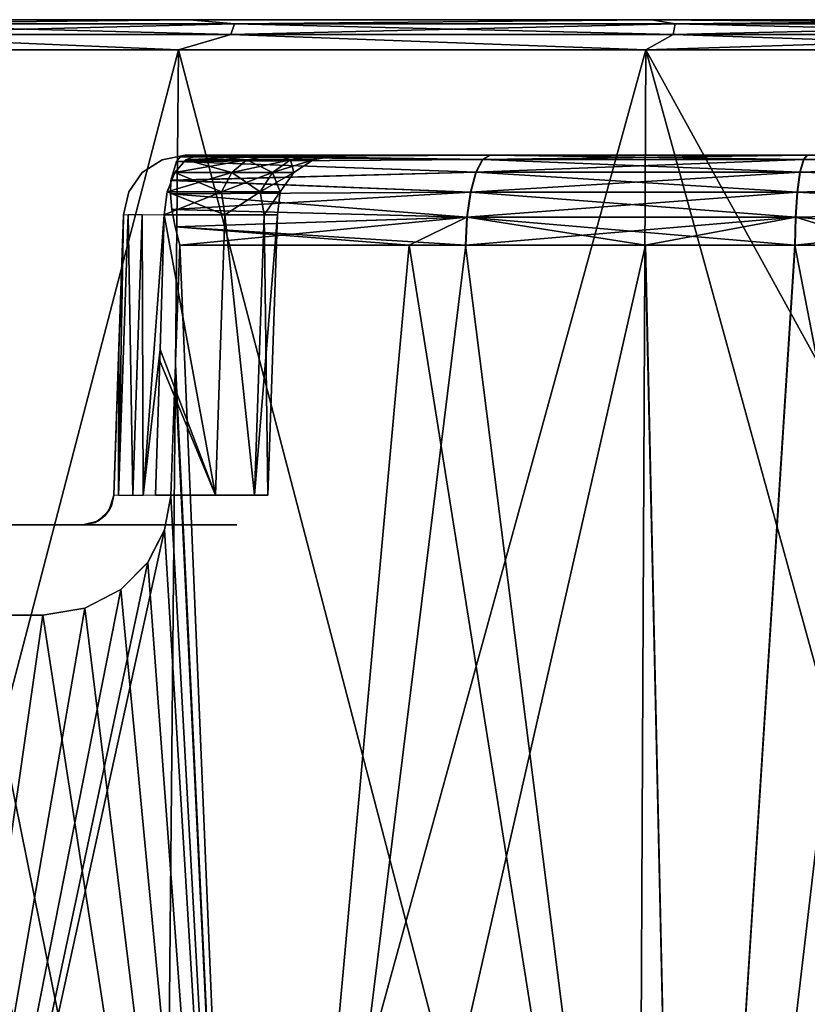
# Model space of a CAD drawing. Header units: millimetres. Extents: x -141 to 250, y -45 to 55.
# Tile 8 of 82: x -78 to -65, y 39 to 55. Entities that reach past the tile are written whole.
import ezdxf

# ---------------------------------------------------------------- set-up
doc = ezdxf.new("R2010")
doc.units = ezdxf.units.MM
doc.header["$LTSCALE"] = 81.481481
for name, color, linetype in [('141', 7, 'CONTINUOUS'), ('144', 7, 'CONTINUOUS'), ('159', 7, 'CONTINUOUS'), ('186', 7, 'CONTINUOUS'), ('211', 7, 'CONTINUOUS'), ('243', 7, 'CONTINUOUS'), ('260', 7, 'CONTINUOUS'), ('263', 7, 'CONTINUOUS'), ('269', 7, 'CONTINUOUS'), ('283', 7, 'CONTINUOUS'), ('284', 7, 'CONTINUOUS'), ('3', 7, 'CONTINUOUS'), ('312', 7, 'CONTINUOUS'), ('313', 7, 'CONTINUOUS'), ('314', 7, 'CONTINUOUS'), ('39', 7, 'CONTINUOUS'), ('6', 7, 'CONTINUOUS')]:
    doc.layers.add(name, color=color, linetype=linetype)

msp = doc.modelspace()

# ---------------------------------------------------------------- linework, layer by layer
at = {"layer": '141', "linetype": 'Continuous'}
for points in [[(-75.483, 49.305, -37.638), (-74.235, 23.287, -38.855), (-75.41, 51.339, -37.611), (-75.483, 49.305, -37.638)], [(-75.41, 51.339, 37.611), (-74.235, 23.287, 38.855), (-75.48, 49.41, 37.637), (-75.41, 51.339, 37.611)], [(-75.41, 51.339, -37.611), (-74.235, 23.287, -38.855), (-71.69, 51.339, -38.928), (-75.41, 51.339, -37.611)], [(-71.688, 51.339, 38.929), (-74.235, 23.287, 38.855), (-75.41, 51.339, 37.611), (-71.688, 51.339, 38.929)], [(-74.235, 23.287, -38.855), (-67.229, 23.287, -40.744), (-71.69, 51.339, -38.928), (-74.235, 23.287, -38.855)], [(-70.769, 51.339, 39.193), (-74.235, 23.287, 38.855), (-71.688, 51.339, 38.929), (-70.769, 51.339, 39.193)], [(-67.855, 51.339, 39.879), (-74.235, 23.287, 38.855), (-70.769, 51.339, 39.193), (-67.855, 51.339, 39.879)], [(-67.229, 23.287, 40.744), (-74.235, 23.287, 38.855), (-67.855, 51.339, 39.879), (-67.229, 23.287, 40.744)], [(-71.69, 51.339, -38.928), (-67.229, 23.287, -40.744), (-70.775, 51.339, -39.191), (-71.69, 51.339, -38.928)], [(-70.775, 51.339, -39.191), (-67.229, 23.287, -40.744), (-67.859, 51.339, -39.879), (-70.775, 51.339, -39.191)], [(-67.859, 51.339, -39.879), (-67.229, 23.287, -40.744), (-65.433, 51.339, -40.281), (-67.859, 51.339, -39.879)], [(-65.428, 51.339, 40.281), (-67.229, 23.287, 40.744), (-67.855, 51.339, 39.879), (-65.428, 51.339, 40.281)], [(-60, 51.339, 40.646), (-67.229, 23.287, 40.744), (-63.948, 51.339, 40.453), (-60, 51.339, 40.646)], [(-63.948, 51.339, 40.453), (-67.229, 23.287, 40.744), (-65.428, 51.339, 40.281), (-63.948, 51.339, 40.453)], [(-67.229, 23.287, -40.744), (-60, 23.287, -41.38), (-65.433, 51.339, -40.281), (-67.229, 23.287, -40.744)], [(-60, 51.339, 40.646), (-60, 23.287, 41.38), (-67.229, 23.287, 40.744), (-60, 51.339, 40.646)], [(-65.433, 51.339, -40.281), (-60, 23.287, -41.38), (-63.954, 51.339, -40.453), (-65.433, 51.339, -40.281)], [(-75.556, 47.269, 37.666), (-75.48, 49.41, 37.637), (-74.235, 23.287, 38.855), (-75.556, 47.269, 37.666)], [(-75.556, 47.269, -37.666), (-74.235, 23.287, -38.855), (-75.483, 49.305, -37.638), (-75.556, 47.269, -37.666)], [(-75.657, 46.719, -37.64), (-74.235, 23.287, -38.855), (-75.556, 47.269, -37.666), (-75.657, 46.719, -37.64)], [(-75.556, 47.269, 37.666), (-74.235, 23.287, 38.855), (-75.656, 46.723, 37.64), (-75.556, 47.269, 37.666)], [(-75.656, 46.723, 37.64), (-80.803, 23.287, 35.771), (-75.927, 46.196, 37.541), (-75.656, 46.723, 37.64)], [(-74.235, 23.287, 38.855), (-80.803, 23.287, 35.771), (-75.656, 46.723, 37.64), (-74.235, 23.287, 38.855)], [(-75.929, 46.193, -37.54), (-74.235, 23.287, -38.855), (-75.657, 46.719, -37.64), (-75.929, 46.193, -37.54)], [(-75.927, 46.196, 37.541), (-80.803, 23.287, 35.771), (-76.366, 45.753, 37.365), (-75.927, 46.196, 37.541)], [(-76.367, 45.753, -37.364), (-74.235, 23.287, -38.855), (-75.929, 46.193, -37.54), (-76.367, 45.753, -37.364)], [(-76.366, 45.753, 37.365), (-80.803, 23.287, 35.771), (-76.951, 45.45, 37.112), (-76.366, 45.753, 37.365)], [(-76.95, 45.45, -37.112), (-74.235, 23.287, -38.855), (-76.367, 45.753, -37.364), (-76.95, 45.45, -37.112)], [(-80.803, 23.287, -35.771), (-74.235, 23.287, -38.855), (-80.446, 45.458, -35.306), (-80.803, 23.287, -35.771)], [(-76.951, 45.45, 37.112), (-80.803, 23.287, 35.771), (-77.631, 45.339, 36.797), (-76.951, 45.45, 37.112)], [(-80.446, 45.458, -35.306), (-74.235, 23.287, -38.855), (-79.743, 45.339, -35.708), (-80.446, 45.458, -35.306)], [(-77.631, 45.339, -36.797), (-74.235, 23.287, -38.855), (-76.95, 45.45, -37.112), (-77.631, 45.339, -36.797)], [(-77.631, 45.339, 36.797), (-80.803, 23.287, 35.771), (-78.695, 45.339, 36.268), (-77.631, 45.339, 36.797)], [(-79.743, 45.339, -35.708), (-74.235, 23.287, -38.855), (-78.695, 45.339, -36.268), (-79.743, 45.339, -35.708)], [(-78.695, 45.339, -36.268), (-74.235, 23.287, -38.855), (-77.631, 45.339, -36.797), (-78.695, 45.339, -36.268)]]:
    msp.add_3dface(points, dxfattribs=at)
at = {"layer": '144', "linetype": 'Continuous'}
for points in [[(-79.017, 46.8, 34.396), (-78.689, 46.8, 19.163), (-78.008, 46.8, 34.935), (-79.017, 46.8, 34.396)], [(-78.689, 46.8, 19.163), (-78, 46.8, 19.3), (-78.008, 46.8, 34.935), (-78.689, 46.8, 19.163)], [(-78, 46.8, 15.7), (-78.689, 46.8, 15.837), (-78.008, 46.8, -34.935), (-78, 46.8, 15.7)], [(-77.311, 46.8, 19.163), (-76.983, 46.8, 22.118), (-78.008, 46.8, 34.935), (-77.311, 46.8, 19.163)], [(-78, 46.8, 19.3), (-77.311, 46.8, 19.163), (-78.008, 46.8, 34.935), (-78, 46.8, 19.3)], [(-76.983, 46.8, -35.445), (-78, 46.8, 15.7), (-78.008, 46.8, -34.935), (-76.983, 46.8, -35.445)], [(-76.983, 46.8, 22.118), (-76.983, 46.8, 35.445), (-78.008, 46.8, 34.935), (-76.983, 46.8, 22.118)], [(-77.311, 46.8, 15.837), (-78, 46.8, 15.7), (-76.983, 46.8, -35.445), (-77.311, 46.8, 15.837)], [(-77.311, 46.8, 19.163), (-76.727, 46.8, 18.773), (-76.983, 46.8, 22.118), (-77.311, 46.8, 19.163)], [(-76.983, 46.8, 12.882), (-77.311, 46.8, 15.837), (-76.983, 46.8, -35.445), (-76.983, 46.8, 12.882)], [(-76.875, 46.8, 13.529), (-77.311, 46.8, 15.837), (-76.983, 46.8, 12.882), (-76.875, 46.8, 13.529)], [(-76.727, 46.8, 16.227), (-77.311, 46.8, 15.837), (-76.875, 46.8, 13.529), (-76.727, 46.8, 16.227)], [(-76.983, 46.8, 22.118), (-76.727, 46.8, 18.773), (-76.873, 46.8, 21.464), (-76.983, 46.8, 22.118)], [(-76.565, 46.8, 14.105), (-76.727, 46.8, 16.227), (-76.875, 46.8, 13.529), (-76.565, 46.8, 14.105)], [(-76.873, 46.8, 21.464), (-76.727, 46.8, 18.773), (-76.56, 46.8, 20.889), (-76.873, 46.8, 21.464)], [(-76.727, 46.8, 18.773), (-76.337, 46.8, 18.189), (-76.56, 46.8, 20.889), (-76.727, 46.8, 18.773)], [(-76.337, 46.8, 16.811), (-76.727, 46.8, 16.227), (-76.565, 46.8, 14.105), (-76.337, 46.8, 16.811)], [(-76.077, 46.8, 14.555), (-76.337, 46.8, 16.811), (-76.565, 46.8, 14.105), (-76.077, 46.8, 14.555)], [(-76.56, 46.8, 20.889), (-76.2, 46.8, 17.5), (-76.077, 46.8, 20.445), (-76.56, 46.8, 20.889)], [(-76.337, 46.8, 18.189), (-76.2, 46.8, 17.5), (-76.56, 46.8, 20.889), (-76.337, 46.8, 18.189)], [(-76.2, 46.8, 17.5), (-76.337, 46.8, 16.811), (-76.077, 46.8, 14.555), (-76.2, 46.8, 17.5)], [(-76.077, 46.8, 20.445), (-76.2, 46.8, 17.5), (-76.077, 46.8, 14.555), (-76.077, 46.8, 20.445)], [(-75.225, 46.8, 15.339), (-76.077, 46.8, 20.445), (-76.077, 46.8, 14.555), (-75.225, 46.8, 15.339)], [(-75.225, 46.8, 19.661), (-76.077, 46.8, 20.445), (-75.225, 46.8, 15.339), (-75.225, 46.8, 19.661)], [(-74.674, 46.8, 16.358), (-75.225, 46.8, 19.661), (-75.225, 46.8, 15.339), (-74.674, 46.8, 16.358)], [(-74.674, 46.8, 18.642), (-75.225, 46.8, 19.661), (-74.674, 46.8, 16.358), (-74.674, 46.8, 18.642)], [(-74.483, 46.8, 17.5), (-74.674, 46.8, 18.642), (-74.674, 46.8, 16.358), (-74.483, 46.8, 17.5)]]:
    msp.add_3dface(points, dxfattribs=at)
at = {"layer": '159', "linetype": 'Continuous'}
for points in [[(-75.396, 52.775, -36.288), (-75.466, 52.699, -36.549), (-70.498, 52.729, -38.185), (-75.396, 52.775, -36.288)], [(-70.498, 52.729, -38.185), (-75.466, 52.699, -36.549), (-70.607, 52.523, -38.583), (-70.498, 52.729, -38.185)], [(-70.377, 52.8, -37.746), (-75.396, 52.775, -36.288), (-70.498, 52.729, -38.185), (-70.377, 52.8, -37.746)], [(-70.377, 52.8, -37.746), (-75.325, 52.8, -36.022), (-75.396, 52.775, -36.288), (-70.377, 52.8, -37.746)], [(-65.294, 52.729, -39.247), (-70.607, 52.523, -38.583), (-65.349, 52.523, -39.656), (-65.294, 52.729, -39.247)], [(-70.498, 52.729, -38.185), (-70.607, 52.523, -38.583), (-65.294, 52.729, -39.247), (-70.498, 52.729, -38.185)], [(-65.233, 52.8, -38.795), (-70.498, 52.729, -38.185), (-65.294, 52.729, -39.247), (-65.233, 52.8, -38.795)], [(-65.233, 52.8, -38.795), (-70.377, 52.8, -37.746), (-70.498, 52.729, -38.185), (-65.233, 52.8, -38.795)], [(-65.294, 52.729, -39.247), (-65.349, 52.523, -39.656), (-60, 52.69, -39.711), (-65.294, 52.729, -39.247)], [(-60, 52.8, -39.146), (-65.233, 52.8, -38.795), (-65.294, 52.729, -39.247), (-60, 52.8, -39.146)], [(-60, 52.8, -39.146), (-65.294, 52.729, -39.247), (-60, 52.69, -39.711), (-60, 52.8, -39.146)], [(-75.466, 52.699, -36.549), (-75.558, 52.394, -37.038), (-70.607, 52.523, -38.583), (-75.466, 52.699, -36.549)], [(-60, 52.69, -39.711), (-65.349, 52.523, -39.656), (-60, 52.374, -40.193), (-60, 52.69, -39.711)], [(-70.607, 52.523, -38.583), (-75.558, 52.394, -37.038), (-70.695, 52.201, -38.902), (-70.607, 52.523, -38.583)], [(-70.607, 52.523, -38.583), (-70.695, 52.201, -38.902), (-65.349, 52.523, -39.656), (-70.607, 52.523, -38.583)], [(-65.349, 52.523, -39.656), (-70.695, 52.201, -38.902), (-65.393, 52.201, -39.983), (-65.349, 52.523, -39.656)], [(-65.349, 52.523, -39.656), (-65.393, 52.201, -39.983), (-60, 52.374, -40.193), (-65.349, 52.523, -39.656)], [(-75.558, 52.394, -37.038), (-75.563, 52.174, -37.244), (-70.695, 52.201, -38.902), (-75.558, 52.394, -37.038)], [(-60, 52.374, -40.193), (-65.393, 52.201, -39.983), (-60, 51.901, -40.52), (-60, 52.374, -40.193)], [(-75.563, 52.174, -37.244), (-75.54, 51.918, -37.414), (-70.695, 52.201, -38.902), (-75.563, 52.174, -37.244)], [(-70.695, 52.201, -38.902), (-75.54, 51.918, -37.414), (-70.753, 51.793, -39.111), (-70.695, 52.201, -38.902)], [(-70.695, 52.201, -38.902), (-70.753, 51.793, -39.111), (-65.393, 52.201, -39.983), (-70.695, 52.201, -38.902)], [(-65.393, 52.201, -39.983), (-70.753, 51.793, -39.111), (-65.422, 51.793, -40.199), (-65.393, 52.201, -39.983)], [(-65.393, 52.201, -39.983), (-65.422, 51.793, -40.199), (-60, 51.901, -40.52), (-65.393, 52.201, -39.983)], [(-75.54, 51.918, -37.414), (-75.488, 51.637, -37.538), (-70.753, 51.793, -39.111), (-75.54, 51.918, -37.414)], [(-75.488, 51.637, -37.538), (-75.41, 51.339, -37.611), (-70.753, 51.793, -39.111), (-75.488, 51.637, -37.538)], [(-75.41, 51.339, -37.611), (-71.69, 51.339, -38.928), (-70.753, 51.793, -39.111), (-75.41, 51.339, -37.611)], [(-71.69, 51.339, -38.928), (-70.775, 51.339, -39.191), (-70.753, 51.793, -39.111), (-71.69, 51.339, -38.928)], [(-70.775, 51.339, -39.191), (-67.859, 51.339, -39.879), (-65.422, 51.793, -40.199), (-70.775, 51.339, -39.191)], [(-70.753, 51.793, -39.111), (-70.775, 51.339, -39.191), (-65.422, 51.793, -40.199), (-70.753, 51.793, -39.111)], [(-67.859, 51.339, -39.879), (-65.433, 51.339, -40.281), (-65.422, 51.793, -40.199), (-67.859, 51.339, -39.879)], [(-65.433, 51.339, -40.281), (-63.954, 51.339, -40.453), (-60, 51.901, -40.52), (-65.433, 51.339, -40.281)], [(-65.422, 51.793, -40.199), (-65.433, 51.339, -40.281), (-60, 51.901, -40.52), (-65.422, 51.793, -40.199)]]:
    msp.add_3dface(points, dxfattribs=at)
at = {"layer": '186', "linetype": 'Continuous'}
for points in [[(-75.397, 52.774, 36.291), (-70.493, 52.729, 38.187), (-75.466, 52.699, 36.549), (-75.397, 52.774, 36.291)], [(-70.493, 52.729, 38.187), (-70.602, 52.523, 38.585), (-75.466, 52.699, 36.549), (-70.493, 52.729, 38.187)], [(-75.325, 52.8, 36.022), (-70.493, 52.729, 38.187), (-75.397, 52.774, 36.291), (-75.325, 52.8, 36.022)], [(-75.325, 52.8, 36.022), (-70.372, 52.8, 37.747), (-70.493, 52.729, 38.187), (-75.325, 52.8, 36.022)], [(-70.493, 52.729, 38.187), (-65.344, 52.523, 39.657), (-70.602, 52.523, 38.585), (-70.493, 52.729, 38.187)], [(-70.372, 52.8, 37.747), (-65.289, 52.729, 39.247), (-70.493, 52.729, 38.187), (-70.372, 52.8, 37.747)], [(-65.289, 52.729, 39.247), (-65.344, 52.523, 39.657), (-70.493, 52.729, 38.187), (-65.289, 52.729, 39.247)], [(-70.372, 52.8, 37.747), (-65.228, 52.8, 38.795), (-65.289, 52.729, 39.247), (-70.372, 52.8, 37.747)], [(-65.289, 52.729, 39.247), (-60, 52.69, 39.711), (-65.344, 52.523, 39.657), (-65.289, 52.729, 39.247)], [(-65.228, 52.8, 38.795), (-60, 52.69, 39.711), (-65.289, 52.729, 39.247), (-65.228, 52.8, 38.795)], [(-75.466, 52.699, 36.549), (-70.602, 52.523, 38.585), (-75.558, 52.393, 37.039), (-75.466, 52.699, 36.549)], [(-60, 52.69, 39.711), (-60, 52.374, 40.193), (-65.344, 52.523, 39.657), (-60, 52.69, 39.711)], [(-70.602, 52.523, 38.585), (-70.69, 52.201, 38.904), (-75.558, 52.393, 37.039), (-70.602, 52.523, 38.585)], [(-70.602, 52.523, 38.585), (-65.388, 52.201, 39.984), (-70.69, 52.201, 38.904), (-70.602, 52.523, 38.585)], [(-65.344, 52.523, 39.657), (-65.388, 52.201, 39.984), (-70.602, 52.523, 38.585), (-65.344, 52.523, 39.657)], [(-65.344, 52.523, 39.657), (-60, 52.374, 40.193), (-65.388, 52.201, 39.984), (-65.344, 52.523, 39.657)], [(-75.558, 52.393, 37.039), (-70.69, 52.201, 38.904), (-75.563, 52.173, 37.245), (-75.558, 52.393, 37.039)], [(-60, 52.374, 40.193), (-60, 51.901, 40.52), (-65.388, 52.201, 39.984), (-60, 52.374, 40.193)], [(-70.69, 52.201, 38.904), (-70.747, 51.793, 39.113), (-75.563, 52.173, 37.245), (-70.69, 52.201, 38.904)], [(-75.563, 52.173, 37.245), (-70.747, 51.793, 39.113), (-75.54, 51.918, 37.414), (-75.563, 52.173, 37.245)], [(-70.69, 52.201, 38.904), (-65.417, 51.793, 40.199), (-70.747, 51.793, 39.113), (-70.69, 52.201, 38.904)], [(-65.388, 52.201, 39.984), (-65.417, 51.793, 40.199), (-70.69, 52.201, 38.904), (-65.388, 52.201, 39.984)], [(-65.388, 52.201, 39.984), (-60, 51.901, 40.52), (-65.417, 51.793, 40.199), (-65.388, 52.201, 39.984)], [(-75.54, 51.918, 37.414), (-70.747, 51.793, 39.113), (-75.488, 51.637, 37.538), (-75.54, 51.918, 37.414)], [(-70.747, 51.793, 39.113), (-70.769, 51.339, 39.193), (-75.488, 51.637, 37.538), (-70.747, 51.793, 39.113)], [(-67.855, 51.339, 39.879), (-70.769, 51.339, 39.193), (-70.747, 51.793, 39.113), (-67.855, 51.339, 39.879)], [(-65.428, 51.339, 40.281), (-67.855, 51.339, 39.879), (-70.747, 51.793, 39.113), (-65.428, 51.339, 40.281)], [(-65.417, 51.793, 40.199), (-65.428, 51.339, 40.281), (-70.747, 51.793, 39.113), (-65.417, 51.793, 40.199)], [(-63.948, 51.339, 40.453), (-65.428, 51.339, 40.281), (-65.417, 51.793, 40.199), (-63.948, 51.339, 40.453)], [(-60, 51.901, 40.52), (-60, 51.339, 40.646), (-65.417, 51.793, 40.199), (-60, 51.901, 40.52)], [(-60, 51.339, 40.646), (-63.948, 51.339, 40.453), (-65.417, 51.793, 40.199), (-60, 51.339, 40.646)], [(-71.688, 51.339, 38.929), (-75.41, 51.339, 37.611), (-75.488, 51.637, 37.538), (-71.688, 51.339, 38.929)], [(-70.769, 51.339, 39.193), (-71.688, 51.339, 38.929), (-75.488, 51.637, 37.538), (-70.769, 51.339, 39.193)]]:
    msp.add_3dface(points, dxfattribs=at)
at = {"layer": '211', "linetype": 'Continuous'}
for points in [[(-82.223, 55, -35.892), (-75.25, 55, -39.365), (-81.231, 54.935, -36.773), (-82.223, 55, -35.892)], [(-75.25, 55, 39.365), (-82.223, 55, 35.892), (-81.231, 54.935, 36.773), (-75.25, 55, 39.365)], [(-75.25, 55, -39.365), (-74.523, 54.935, -39.901), (-81.231, 54.935, -36.773), (-75.25, 55, -39.365)], [(-75.25, 55, 39.365), (-81.231, 54.935, 36.773), (-74.523, 54.935, 39.901), (-75.25, 55, 39.365)], [(-75.25, 55, -39.365), (-67.757, 55, -41.497), (-74.523, 54.935, -39.901), (-75.25, 55, -39.365)], [(-67.757, 55, 41.497), (-75.25, 55, 39.365), (-74.523, 54.935, 39.901), (-67.757, 55, 41.497)], [(-67.757, 55, -41.497), (-67.373, 54.935, -41.816), (-74.523, 54.935, -39.901), (-67.757, 55, -41.497)], [(-67.757, 55, 41.497), (-74.523, 54.935, 39.901), (-67.373, 54.935, 41.816), (-67.757, 55, 41.497)], [(-67.757, 55, -41.497), (-60, 55, -42.215), (-67.373, 54.935, -41.816), (-67.757, 55, -41.497)], [(-60, 55, 42.215), (-67.757, 55, 41.497), (-60, 54.935, 42.461), (-60, 55, 42.215)], [(-67.757, 55, 41.497), (-67.373, 54.935, 41.816), (-60, 54.935, 42.461), (-67.757, 55, 41.497)], [(-60, 55, -42.215), (-60, 54.935, -42.461), (-67.373, 54.935, -41.816), (-60, 55, -42.215)], [(-81.322, 54.758, 36.931), (-74.585, 54.758, 40.072), (-81.231, 54.935, 36.773), (-81.322, 54.758, 36.931)], [(-74.523, 54.935, -39.901), (-81.322, 54.758, -36.931), (-81.231, 54.935, -36.773), (-74.523, 54.935, -39.901)], [(-74.585, 54.758, -40.072), (-81.322, 54.758, -36.931), (-74.523, 54.935, -39.901), (-74.585, 54.758, -40.072)], [(-81.231, 54.935, 36.773), (-74.585, 54.758, 40.072), (-74.523, 54.935, 39.901), (-81.231, 54.935, 36.773)], [(-74.585, 54.758, 40.072), (-67.405, 54.758, 41.996), (-74.523, 54.935, 39.901), (-74.585, 54.758, 40.072)], [(-67.373, 54.935, -41.816), (-74.585, 54.758, -40.072), (-74.523, 54.935, -39.901), (-67.373, 54.935, -41.816)], [(-67.405, 54.758, -41.996), (-74.585, 54.758, -40.072), (-67.373, 54.935, -41.816), (-67.405, 54.758, -41.996)], [(-74.523, 54.935, 39.901), (-67.405, 54.758, 41.996), (-67.373, 54.935, 41.816), (-74.523, 54.935, 39.901)], [(-67.405, 54.758, 41.996), (-60, 54.758, 42.644), (-67.373, 54.935, 41.816), (-67.405, 54.758, 41.996)], [(-60, 54.935, -42.461), (-67.405, 54.758, -41.996), (-67.373, 54.935, -41.816), (-60, 54.935, -42.461)], [(-60, 54.758, -42.644), (-67.405, 54.758, -41.996), (-60, 54.935, -42.461), (-60, 54.758, -42.644)], [(-67.373, 54.935, 41.816), (-60, 54.758, 42.644), (-60, 54.935, 42.461), (-67.373, 54.935, 41.816)], [(-82.487, 54.513, 36.317), (-75.431, 54.513, 39.831), (-81.322, 54.758, 36.931), (-82.487, 54.513, 36.317)], [(-75.431, 54.513, -39.831), (-82.487, 54.513, -36.317), (-81.322, 54.758, -36.931), (-75.431, 54.513, -39.831)], [(-81.322, 54.758, 36.931), (-75.431, 54.513, 39.831), (-74.585, 54.758, 40.072), (-81.322, 54.758, 36.931)], [(-74.585, 54.758, -40.072), (-75.431, 54.513, -39.831), (-81.322, 54.758, -36.931), (-74.585, 54.758, -40.072)], [(-75.431, 54.513, 39.831), (-67.849, 54.513, 41.988), (-74.585, 54.758, 40.072), (-75.431, 54.513, 39.831)], [(-67.849, 54.513, -41.988), (-75.431, 54.513, -39.831), (-74.585, 54.758, -40.072), (-67.849, 54.513, -41.988)], [(-74.585, 54.758, 40.072), (-67.849, 54.513, 41.988), (-67.405, 54.758, 41.996), (-74.585, 54.758, 40.072)], [(-67.405, 54.758, -41.996), (-67.849, 54.513, -41.988), (-74.585, 54.758, -40.072), (-67.405, 54.758, -41.996)], [(-67.849, 54.513, 41.988), (-60, 54.513, 42.715), (-67.405, 54.758, 41.996), (-67.849, 54.513, 41.988)], [(-60, 54.513, -42.715), (-67.849, 54.513, -41.988), (-60, 54.758, -42.644), (-60, 54.513, -42.715)], [(-60, 54.758, -42.644), (-67.849, 54.513, -41.988), (-67.405, 54.758, -41.996), (-60, 54.758, -42.644)], [(-67.405, 54.758, 41.996), (-60, 54.513, 42.715), (-60, 54.758, 42.644), (-67.405, 54.758, 41.996)]]:
    msp.add_3dface(points, dxfattribs=at)
at = {"layer": '243', "linetype": 'Continuous'}
for points in [[(-75.737, 49.473, 20.911), (-74.83, 47.283, 19.968), (-75.664, 51.835, 20.961), (-75.737, 49.473, 20.911)], [(-75.664, 51.835, 14.039), (-74.83, 47.283, 15.032), (-75.731, 49.649, 14.086), (-75.664, 51.835, 14.039)], [(-75.664, 51.835, 20.961), (-74.83, 47.283, 19.968), (-74.679, 51.835, 20.032), (-75.664, 51.835, 20.961)], [(-74.679, 51.835, 14.968), (-74.83, 47.283, 15.032), (-75.664, 51.835, 14.039), (-74.679, 51.835, 14.968)], [(-74.83, 47.283, 19.968), (-74.201, 47.283, 18.805), (-74.679, 51.835, 20.032), (-74.83, 47.283, 19.968)], [(-74.201, 47.283, 16.195), (-74.83, 47.283, 15.032), (-74.679, 51.835, 14.968), (-74.201, 47.283, 16.195)], [(-74.679, 51.835, 20.032), (-74.201, 47.283, 18.805), (-74.044, 51.835, 18.836), (-74.679, 51.835, 20.032)], [(-74.044, 51.835, 16.164), (-74.201, 47.283, 16.195), (-74.679, 51.835, 14.968), (-74.044, 51.835, 16.164)], [(-73.983, 47.283, 17.5), (-74.201, 47.283, 16.195), (-73.824, 51.835, 17.5), (-73.983, 47.283, 17.5)], [(-73.824, 51.835, 17.5), (-74.201, 47.283, 16.195), (-74.044, 51.835, 16.164), (-73.824, 51.835, 17.5)], [(-74.201, 47.283, 18.805), (-73.983, 47.283, 17.5), (-74.044, 51.835, 18.836), (-74.201, 47.283, 18.805)], [(-74.044, 51.835, 18.836), (-73.983, 47.283, 17.5), (-73.824, 51.835, 17.5), (-74.044, 51.835, 18.836)], [(-74.83, 47.283, 15.032), (-75.804, 47.283, 14.137), (-75.731, 49.649, 14.086), (-74.83, 47.283, 15.032)], [(-75.804, 47.283, 20.863), (-74.83, 47.283, 19.968), (-75.737, 49.473, 20.911), (-75.804, 47.283, 20.863)]]:
    msp.add_3dface(points, dxfattribs=at)
at = {"layer": '260', "linetype": 'Continuous'}
for points in [[(-76.401, 49.649, 12.837), (-76.483, 47.283, -36.28), (-76.324, 51.835, 12.796), (-76.401, 49.649, 12.837)], [(-76.324, 51.835, 12.796), (-76.483, 47.283, -36.28), (-76.324, 51.835, -36.022), (-76.324, 51.835, 12.796)], [(-76.324, 51.835, -36.022), (-76.483, 47.283, -36.28), (-76.324, 51.827, -36.121), (-76.324, 51.835, -36.022)], [(-76.483, 47.283, -36.28), (-76.404, 49.535, -36.249), (-76.324, 51.827, -36.121), (-76.483, 47.283, -36.28)], [(-76.325, 51.801, -36.217), (-76.324, 51.827, -36.121), (-76.404, 49.535, -36.249), (-76.325, 51.801, -36.217)], [(-76.483, 47.283, 12.882), (-76.483, 47.283, -36.28), (-76.401, 49.649, 12.837), (-76.483, 47.283, 12.882)]]:
    msp.add_3dface(points, dxfattribs=at)
at = {"layer": '263', "linetype": 'Continuous'}
for points in [[(-76.407, 49.473, 22.16), (-76.324, 51.835, 36.022), (-76.483, 47.283, 22.118), (-76.407, 49.473, 22.16)], [(-76.324, 51.835, 36.022), (-76.324, 51.826, 36.122), (-76.483, 47.283, 22.118), (-76.324, 51.835, 36.022)], [(-76.324, 51.826, 36.122), (-76.325, 51.801, 36.217), (-76.483, 47.283, 22.118), (-76.324, 51.826, 36.122)], [(-76.483, 47.283, 22.118), (-76.325, 51.801, 36.217), (-76.4, 49.667, 36.247), (-76.483, 47.283, 22.118)], [(-76.324, 51.835, 22.204), (-76.324, 51.835, 36.022), (-76.407, 49.473, 22.16), (-76.324, 51.835, 22.204)], [(-76.483, 47.283, 36.28), (-76.483, 47.283, 22.118), (-76.4, 49.667, 36.247), (-76.483, 47.283, 36.28)]]:
    msp.add_3dface(points, dxfattribs=at)
at = {"layer": '269', "linetype": 'Continuous'}
for points in [[(-76.17, 47.28, 13.799), (-76.403, 47.28, 13.367), (-76.246, 51.839, 13.273), (-76.17, 47.28, 13.799)], [(-76.403, 47.28, 13.367), (-76.324, 51.835, 12.796), (-76.246, 51.839, 13.273), (-76.403, 47.28, 13.367)], [(-76.401, 49.649, 12.837), (-76.324, 51.835, 12.796), (-76.403, 47.28, 13.367), (-76.401, 49.649, 12.837)], [(-76.021, 51.839, 13.7), (-76.17, 47.28, 13.799), (-76.246, 51.839, 13.273), (-76.021, 51.839, 13.7)], [(-76.004, 47.281, 13.981), (-76.17, 47.28, 13.799), (-76.021, 51.839, 13.7), (-76.004, 47.281, 13.981)], [(-75.664, 51.835, 14.039), (-76.004, 47.281, 13.981), (-76.021, 51.839, 13.7), (-75.664, 51.835, 14.039)], [(-75.664, 51.835, 14.039), (-75.731, 49.649, 14.086), (-76.004, 47.281, 13.981), (-75.664, 51.835, 14.039)], [(-76.483, 47.283, 12.882), (-76.401, 49.649, 12.837), (-76.403, 47.28, 13.367), (-76.483, 47.283, 12.882)], [(-75.731, 49.649, 14.086), (-75.804, 47.283, 14.137), (-76.004, 47.281, 13.981), (-75.731, 49.649, 14.086)]]:
    msp.add_3dface(points, dxfattribs=at)
at = {"layer": '283', "linetype": 'Continuous'}
for points in [[(-76.556, 47.04, 22.118), (-76.483, 47.283, 22.118), (-76.52, 47.112, 36.239), (-76.556, 47.04, 22.118)], [(-76.483, 47.283, 22.118), (-76.483, 47.283, 36.28), (-76.52, 47.112, 36.239), (-76.483, 47.283, 22.118)], [(-76.738, 46.864, 22.118), (-76.556, 47.04, 22.118), (-76.621, 46.955, 36.086), (-76.738, 46.864, 22.118)], [(-76.621, 46.955, 36.086), (-76.556, 47.04, 22.118), (-76.52, 47.112, 36.239), (-76.621, 46.955, 36.086)], [(-76.983, 46.8, 35.445), (-76.738, 46.864, 22.118), (-76.781, 46.842, 35.815), (-76.983, 46.8, 35.445)], [(-76.983, 46.8, 35.445), (-76.983, 46.8, 22.118), (-76.738, 46.864, 22.118), (-76.983, 46.8, 35.445)], [(-76.781, 46.842, 35.815), (-76.738, 46.864, 22.118), (-76.621, 46.955, 36.086), (-76.781, 46.842, 35.815)]]:
    msp.add_3dface(points, dxfattribs=at)
at = {"layer": '284', "linetype": 'Continuous'}
for points in [[(-76.483, 47.283, -36.28), (-76.556, 47.04, 12.882), (-76.52, 47.111, -36.238), (-76.483, 47.283, -36.28)], [(-76.483, 47.283, -36.28), (-76.483, 47.283, 12.882), (-76.556, 47.04, 12.882), (-76.483, 47.283, -36.28)], [(-76.556, 47.04, 12.882), (-76.738, 46.864, 12.882), (-76.621, 46.955, -36.085), (-76.556, 47.04, 12.882)], [(-76.52, 47.111, -36.238), (-76.556, 47.04, 12.882), (-76.621, 46.955, -36.085), (-76.52, 47.111, -36.238)], [(-76.738, 46.864, 12.882), (-76.983, 46.8, 12.882), (-76.781, 46.843, -35.815), (-76.738, 46.864, 12.882)], [(-76.983, 46.8, 12.882), (-76.983, 46.8, -35.445), (-76.781, 46.843, -35.815), (-76.983, 46.8, 12.882)], [(-76.621, 46.955, -36.085), (-76.738, 46.864, 12.882), (-76.781, 46.843, -35.815), (-76.621, 46.955, -36.085)]]:
    msp.add_3dface(points, dxfattribs=at)
at = {"layer": '3', "linetype": 'Continuous'}
for points in [[(-82.223, 55, -35.892), (-75.25, 55, 39.365), (-75.25, 55, -39.365), (-82.223, 55, -35.892)], [(-82.223, 55, 35.892), (-75.25, 55, 39.365), (-82.223, 55, -35.892), (-82.223, 55, 35.892)], [(-75.25, 55, -39.365), (-67.757, 55, 41.497), (-67.757, 55, -41.497), (-75.25, 55, -39.365)], [(-75.25, 55, 39.365), (-67.757, 55, 41.497), (-75.25, 55, -39.365), (-75.25, 55, 39.365)], [(-67.757, 55, -41.497), (-60, 55, 42.215), (-60, 55, -42.215), (-67.757, 55, -41.497)], [(-67.757, 55, 41.497), (-60, 55, 42.215), (-67.757, 55, -41.497), (-67.757, 55, 41.497)]]:
    msp.add_3dface(points, dxfattribs=at)
at = {"layer": '312', "linetype": 'Continuous'}
for points in [[(-75.325, 52.8, 22.204), (-75.699, 52.727, 36.022), (-75.699, 52.727, 22.204), (-75.325, 52.8, 22.204)], [(-75.325, 52.8, 22.204), (-75.325, 52.8, 36.022), (-75.699, 52.727, 36.022), (-75.325, 52.8, 22.204)], [(-75.699, 52.727, 22.204), (-76.019, 52.519, 36.022), (-76.019, 52.519, 22.204), (-75.699, 52.727, 22.204)], [(-75.699, 52.727, 36.022), (-76.019, 52.519, 36.022), (-75.699, 52.727, 22.204), (-75.699, 52.727, 36.022)], [(-76.019, 52.519, 22.204), (-76.238, 52.207, 36.022), (-76.238, 52.207, 22.204), (-76.019, 52.519, 22.204)], [(-76.019, 52.519, 36.022), (-76.238, 52.207, 36.022), (-76.019, 52.519, 22.204), (-76.019, 52.519, 36.022)], [(-76.324, 51.835, 36.022), (-76.324, 51.835, 22.204), (-76.238, 52.207, 22.204), (-76.324, 51.835, 36.022)], [(-76.238, 52.207, 36.022), (-76.324, 51.835, 36.022), (-76.238, 52.207, 22.204), (-76.238, 52.207, 36.022)]]:
    msp.add_3dface(points, dxfattribs=at)
at = {"layer": '313', "linetype": 'Continuous'}
for points in [[(-75.314, 52.727, 13.52), (-73.884, 52.8, 14.362), (-74.321, 52.727, 14.415), (-75.314, 52.727, 13.52)], [(-74.321, 52.727, 20.585), (-75.105, 52.8, 21.789), (-75.314, 52.727, 21.48), (-74.321, 52.727, 20.585)], [(-75.105, 52.8, 13.211), (-73.884, 52.8, 14.362), (-75.314, 52.727, 13.52), (-75.105, 52.8, 13.211)], [(-73.884, 52.8, 20.638), (-75.105, 52.8, 21.789), (-74.321, 52.727, 20.585), (-73.884, 52.8, 20.638)], [(-74.321, 52.727, 14.415), (-73.884, 52.8, 14.362), (-73.614, 52.727, 15.548), (-74.321, 52.727, 14.415)], [(-73.614, 52.727, 19.452), (-73.884, 52.8, 20.638), (-74.321, 52.727, 20.585), (-73.614, 52.727, 19.452)], [(-73.097, 52.8, 19.156), (-73.884, 52.8, 20.638), (-73.614, 52.727, 19.452), (-73.097, 52.8, 19.156)], [(-73.884, 52.8, 14.362), (-73.097, 52.8, 15.844), (-73.614, 52.727, 15.548), (-73.884, 52.8, 14.362)], [(-73.614, 52.727, 15.548), (-73.097, 52.8, 15.844), (-73.245, 52.727, 16.832), (-73.614, 52.727, 15.548)], [(-73.245, 52.727, 18.168), (-73.097, 52.8, 19.156), (-73.614, 52.727, 19.452), (-73.245, 52.727, 18.168)], [(-73.097, 52.8, 15.844), (-72.825, 52.8, 17.5), (-73.245, 52.727, 16.832), (-73.097, 52.8, 15.844)], [(-72.825, 52.8, 17.5), (-73.097, 52.8, 19.156), (-73.245, 52.727, 18.168), (-72.825, 52.8, 17.5)], [(-73.245, 52.727, 16.832), (-72.825, 52.8, 17.5), (-73.245, 52.727, 18.168), (-73.245, 52.727, 16.832)], [(-75.493, 52.52, 13.786), (-74.321, 52.727, 14.415), (-74.567, 52.52, 14.621), (-75.493, 52.52, 13.786)], [(-75.314, 52.727, 13.52), (-74.321, 52.727, 14.415), (-75.493, 52.52, 13.786), (-75.314, 52.727, 13.52)], [(-74.567, 52.52, 20.379), (-75.314, 52.727, 21.48), (-75.493, 52.52, 21.214), (-74.567, 52.52, 20.379)], [(-74.321, 52.727, 20.585), (-75.314, 52.727, 21.48), (-74.567, 52.52, 20.379), (-74.321, 52.727, 20.585)], [(-74.567, 52.52, 14.621), (-73.614, 52.727, 15.548), (-73.906, 52.52, 15.678), (-74.567, 52.52, 14.621)], [(-74.321, 52.727, 14.415), (-73.614, 52.727, 15.548), (-74.567, 52.52, 14.621), (-74.321, 52.727, 14.415)], [(-73.906, 52.52, 19.322), (-74.321, 52.727, 20.585), (-74.567, 52.52, 20.379), (-73.906, 52.52, 19.322)], [(-73.614, 52.727, 19.452), (-74.321, 52.727, 20.585), (-73.906, 52.52, 19.322), (-73.614, 52.727, 19.452)], [(-73.614, 52.727, 15.548), (-73.245, 52.727, 16.832), (-73.906, 52.52, 15.678), (-73.614, 52.727, 15.548)], [(-73.906, 52.52, 15.678), (-73.245, 52.727, 16.832), (-73.563, 52.52, 16.877), (-73.906, 52.52, 15.678)], [(-73.563, 52.52, 18.123), (-73.614, 52.727, 19.452), (-73.906, 52.52, 19.322), (-73.563, 52.52, 18.123)], [(-73.245, 52.727, 18.168), (-73.614, 52.727, 19.452), (-73.563, 52.52, 18.123), (-73.245, 52.727, 18.168)], [(-73.245, 52.727, 16.832), (-73.245, 52.727, 18.168), (-73.563, 52.52, 16.877), (-73.245, 52.727, 16.832)], [(-73.563, 52.52, 16.877), (-73.245, 52.727, 18.168), (-73.563, 52.52, 18.123), (-73.563, 52.52, 16.877)], [(-74.735, 52.207, 20.239), (-75.493, 52.52, 21.214), (-75.616, 52.207, 21.032), (-74.735, 52.207, 20.239)], [(-75.493, 52.52, 13.786), (-74.567, 52.52, 14.621), (-75.616, 52.207, 13.968), (-75.493, 52.52, 13.786)], [(-75.616, 52.207, 13.968), (-74.567, 52.52, 14.621), (-74.735, 52.207, 14.761), (-75.616, 52.207, 13.968)], [(-74.567, 52.52, 20.379), (-75.493, 52.52, 21.214), (-74.735, 52.207, 20.239), (-74.567, 52.52, 20.379)], [(-74.107, 52.207, 19.233), (-74.567, 52.52, 20.379), (-74.735, 52.207, 20.239), (-74.107, 52.207, 19.233)], [(-74.567, 52.52, 14.621), (-73.906, 52.52, 15.678), (-74.735, 52.207, 14.761), (-74.567, 52.52, 14.621)], [(-74.735, 52.207, 14.761), (-73.906, 52.52, 15.678), (-74.107, 52.207, 15.767), (-74.735, 52.207, 14.761)], [(-73.906, 52.52, 19.322), (-74.567, 52.52, 20.379), (-74.107, 52.207, 19.233), (-73.906, 52.52, 19.322)], [(-73.78, 52.207, 18.093), (-73.906, 52.52, 19.322), (-74.107, 52.207, 19.233), (-73.78, 52.207, 18.093)], [(-73.906, 52.52, 15.678), (-73.563, 52.52, 16.877), (-74.107, 52.207, 15.767), (-73.906, 52.52, 15.678)], [(-74.107, 52.207, 15.767), (-73.563, 52.52, 16.877), (-73.78, 52.207, 16.907), (-74.107, 52.207, 15.767)], [(-73.563, 52.52, 18.123), (-73.906, 52.52, 19.322), (-73.78, 52.207, 18.093), (-73.563, 52.52, 18.123)], [(-73.78, 52.207, 16.907), (-73.563, 52.52, 18.123), (-73.78, 52.207, 18.093), (-73.78, 52.207, 16.907)], [(-73.563, 52.52, 16.877), (-73.563, 52.52, 18.123), (-73.78, 52.207, 16.907), (-73.563, 52.52, 16.877)], [(-75.664, 51.835, 14.039), (-75.616, 52.207, 13.968), (-74.735, 52.207, 14.761), (-75.664, 51.835, 14.039)], [(-74.679, 51.835, 14.968), (-75.664, 51.835, 14.039), (-74.735, 52.207, 14.761), (-74.679, 51.835, 14.968)], [(-75.664, 51.835, 20.961), (-74.679, 51.835, 20.032), (-75.616, 52.207, 21.032), (-75.664, 51.835, 20.961)], [(-74.679, 51.835, 20.032), (-74.735, 52.207, 20.239), (-75.616, 52.207, 21.032), (-74.679, 51.835, 20.032)], [(-74.679, 51.835, 20.032), (-74.107, 52.207, 19.233), (-74.735, 52.207, 20.239), (-74.679, 51.835, 20.032)], [(-74.679, 51.835, 14.968), (-74.735, 52.207, 14.761), (-74.107, 52.207, 15.767), (-74.679, 51.835, 14.968)], [(-74.679, 51.835, 20.032), (-74.044, 51.835, 18.836), (-74.107, 52.207, 19.233), (-74.679, 51.835, 20.032)], [(-74.044, 51.835, 16.164), (-74.679, 51.835, 14.968), (-74.107, 52.207, 15.767), (-74.044, 51.835, 16.164)], [(-74.044, 51.835, 18.836), (-73.78, 52.207, 18.093), (-74.107, 52.207, 19.233), (-74.044, 51.835, 18.836)], [(-74.044, 51.835, 16.164), (-74.107, 52.207, 15.767), (-73.78, 52.207, 16.907), (-74.044, 51.835, 16.164)], [(-74.044, 51.835, 18.836), (-73.824, 51.835, 17.5), (-73.78, 52.207, 18.093), (-74.044, 51.835, 18.836)], [(-73.824, 51.835, 17.5), (-74.044, 51.835, 16.164), (-73.78, 52.207, 16.907), (-73.824, 51.835, 17.5)], [(-73.824, 51.835, 17.5), (-73.78, 52.207, 16.907), (-73.78, 52.207, 18.093), (-73.824, 51.835, 17.5)]]:
    msp.add_3dface(points, dxfattribs=at)
at = {"layer": '314', "linetype": 'Continuous'}
for points in [[(-75.325, 52.8, -36.022), (-75.699, 52.727, 12.796), (-75.699, 52.727, -36.022), (-75.325, 52.8, -36.022)], [(-75.325, 52.8, -36.022), (-75.325, 52.8, 12.796), (-75.699, 52.727, 12.796), (-75.325, 52.8, -36.022)], [(-75.699, 52.727, 12.796), (-76.019, 52.519, 12.796), (-75.699, 52.727, -36.022), (-75.699, 52.727, 12.796)], [(-75.699, 52.727, -36.022), (-76.019, 52.519, 12.796), (-76.019, 52.519, -36.022), (-75.699, 52.727, -36.022)], [(-76.019, 52.519, -36.022), (-76.238, 52.207, 12.796), (-76.238, 52.207, -36.022), (-76.019, 52.519, -36.022)], [(-76.019, 52.519, 12.796), (-76.238, 52.207, 12.796), (-76.019, 52.519, -36.022), (-76.019, 52.519, 12.796)], [(-76.238, 52.207, 12.796), (-76.324, 51.835, 12.796), (-76.238, 52.207, -36.022), (-76.238, 52.207, 12.796)], [(-76.324, 51.835, 12.796), (-76.324, 51.835, -36.022), (-76.238, 52.207, -36.022), (-76.324, 51.835, 12.796)]]:
    msp.add_3dface(points, dxfattribs=at)
at = {"layer": '39', "linetype": 'Continuous'}
for points in [[(-75.431, 54.513, -39.831), (-82.88, 25.974, -36.953), (-82.487, 54.513, -36.317), (-75.431, 54.513, -39.831)], [(-75.701, 25.974, -40.528), (-82.88, 25.974, -36.953), (-75.431, 54.513, -39.831), (-75.701, 25.974, -40.528)], [(-82.88, 25.974, 36.953), (-75.701, 25.974, 40.528), (-82.487, 54.513, 36.317), (-82.88, 25.974, 36.953)], [(-82.487, 54.513, 36.317), (-75.701, 25.974, 40.528), (-75.431, 54.513, 39.831), (-82.487, 54.513, 36.317)], [(-67.986, 25.974, -42.723), (-75.701, 25.974, -40.528), (-67.849, 54.513, -41.988), (-67.986, 25.974, -42.723)], [(-67.849, 54.513, -41.988), (-75.701, 25.974, -40.528), (-75.431, 54.513, -39.831), (-67.849, 54.513, -41.988)], [(-75.701, 25.974, 40.528), (-67.986, 25.974, 42.723), (-75.431, 54.513, 39.831), (-75.701, 25.974, 40.528)], [(-75.431, 54.513, 39.831), (-67.986, 25.974, 42.723), (-67.849, 54.513, 41.988), (-75.431, 54.513, 39.831)], [(-60, 54.513, -42.715), (-67.986, 25.974, -42.723), (-67.849, 54.513, -41.988), (-60, 54.513, -42.715)], [(-60, 40.243, -43.089), (-67.986, 25.974, -42.723), (-60, 54.513, -42.715), (-60, 40.243, -43.089)], [(-67.986, 25.974, 42.723), (-60, 25.974, 43.463), (-67.849, 54.513, 41.988), (-67.986, 25.974, 42.723)], [(-60, 25.974, 43.463), (-60, 40.243, 43.089), (-67.849, 54.513, 41.988), (-60, 25.974, 43.463)], [(-60, 40.243, 43.089), (-60, 54.513, 42.715), (-67.849, 54.513, 41.988), (-60, 40.243, 43.089)], [(-60, 25.974, -43.463), (-67.986, 25.974, -42.723), (-60, 40.243, -43.089), (-60, 25.974, -43.463)]]:
    msp.add_3dface(points, dxfattribs=at)
at = {"layer": '6', "linetype": 'Continuous'}
for points in [[(-73.097, 52.8, 19.156), (-72.825, 52.8, 17.5), (-75.325, 52.8, 36.022), (-73.097, 52.8, 19.156)], [(-75.325, 52.8, 36.022), (-72.825, 52.8, 17.5), (-70.372, 52.8, 37.747), (-75.325, 52.8, 36.022)], [(-73.884, 52.8, 20.638), (-73.097, 52.8, 19.156), (-75.325, 52.8, 36.022), (-73.884, 52.8, 20.638)], [(-75.105, 52.8, 21.789), (-73.884, 52.8, 20.638), (-75.325, 52.8, 36.022), (-75.105, 52.8, 21.789)], [(-75.266, 52.8, 21.968), (-75.105, 52.8, 21.789), (-75.325, 52.8, 36.022), (-75.266, 52.8, 21.968)], [(-75.325, 52.8, 22.204), (-75.266, 52.8, 21.968), (-75.325, 52.8, 36.022), (-75.325, 52.8, 22.204)], [(-75.325, 52.8, 12.796), (-75.325, 52.8, -36.022), (-70.377, 52.8, -37.746), (-75.325, 52.8, 12.796)], [(-75.267, 52.8, 13.029), (-75.325, 52.8, 12.796), (-70.377, 52.8, -37.746), (-75.267, 52.8, 13.029)], [(-75.105, 52.8, 13.211), (-75.267, 52.8, 13.029), (-70.377, 52.8, -37.746), (-75.105, 52.8, 13.211)], [(-73.884, 52.8, 14.362), (-75.105, 52.8, 13.211), (-70.377, 52.8, -37.746), (-73.884, 52.8, 14.362)], [(-73.097, 52.8, 15.844), (-73.884, 52.8, 14.362), (-70.377, 52.8, -37.746), (-73.097, 52.8, 15.844)], [(-72.825, 52.8, 17.5), (-73.097, 52.8, 15.844), (-70.377, 52.8, -37.746), (-72.825, 52.8, 17.5)], [(-70.372, 52.8, 37.747), (-72.825, 52.8, 17.5), (-70.377, 52.8, -37.746), (-70.372, 52.8, 37.747)], [(-65.233, 52.8, -38.795), (-70.372, 52.8, 37.747), (-70.377, 52.8, -37.746), (-65.233, 52.8, -38.795)], [(-65.228, 52.8, 38.795), (-70.372, 52.8, 37.747), (-65.233, 52.8, -38.795), (-65.228, 52.8, 38.795)], [(-60, 52.8, -39.146), (-65.228, 52.8, 38.795), (-65.233, 52.8, -38.795), (-60, 52.8, -39.146)]]:
    msp.add_3dface(points, dxfattribs=at)

doc.saveas('drawing.dxf')
